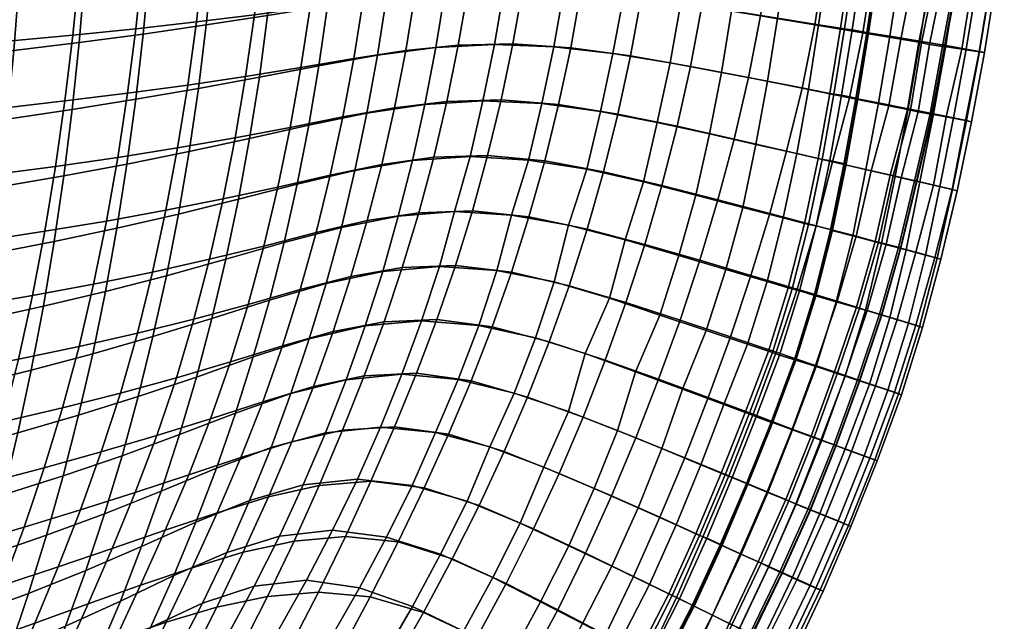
# Model space of a CAD drawing. Header units: centimetres. Extents: x -87 to 87, y -87 to 87.
# Tile 36 of 44: x 47 to 86, y -37 to -13. Entities that reach past the tile are written whole.
import ezdxf

# ---------------------------------------------------------------- set-up
doc = ezdxf.new("R2010")
doc.units = ezdxf.units.CM
doc.layers.add('Layer 01', color=18, linetype='Continuous', true_color=0x000000)

msp = doc.modelspace()

# ---------------------------------------------------------------- meshes
at = {"layer": 'Layer 01'}
mesh = msp.add_polyface(dxfattribs=at)
corners = [(41.381, -2.84, 1.988), (44.195, -2.795, 1.993), (44.114, -5.587, 1.994), (41.305, -5.679, 1.996), (46.93, -2.748, 1.995), (46.844, -5.492, 1.996), (43.977, -8.374, 2.002), (41.176, -8.515, 2.004), (46.7, -8.231, 1.999), (38.516, 0, 1.995), (41.406, 0, 1.994), (38.492, -2.883, 1.993), (44.222, 0, 1.996), (46.958, 0, 1.999), (49.608, 0, 1.999), (49.578, -2.698, 1.997), (49.489, -5.393, 1.998), (49.339, -8.082, 2.002), (49.13, -10.762, 2.008), (46.499, -10.96, 2.008), (43.786, -11.153, 2.011), (40.997, -11.348, 2.022), (38.422, -5.768, 2.001), (38.304, -8.657, 2.018), (40.767, -14.174, 2.057), (43.541, -13.921, 2.025), (43.246, -16.675, 2.048), (40.489, -16.986, 2.101), (46.242, -13.677, 2.014), (45.932, -16.379, 2.025), (42.903, -19.409, 2.083), (40.172, -19.773, 2.236), (45.57, -19.063, 2.035), (48.863, -13.429, 2.014), (48.539, -16.082, 2.018), (48.16, -18.718, 2.023), (38.795, -3.011, 29.429), (38.747, -6.018, 29.304), (41.527, -5.903, 29.726), (41.585, -2.954, 29.831), (38.668, -9.01, 29.095), (41.43, -8.84, 29.544), (44.276, -5.783, 30.058), (44.342, -2.893, 30.146), (44.165, -8.661, 29.908), (38.556, -11.98, 28.811), (41.292, -11.756, 29.295), (44.009, -11.521, 29.697), (46.697, -11.274, 30.01), (46.867, -8.473, 30.18), (46.988, -5.657, 30.3), (47.061, -2.829, 30.37), (44.364, 0.003, 30.174), (47.085, 0.003, 30.393), (41.604, 0.003, 29.867), (38.811, 0.002, 29.472), (41.114, -14.647, 28.998), (40.898, -17.513, 28.691), (43.565, -17.17, 29.189), (43.809, -14.358, 29.446), (43.276, -19.958, 28.96), (45.9, -19.54, 29.403), (46.213, -16.809, 29.596), (46.479, -14.053, 29.807), (38.411, -14.925, 28.474), (49.735, -2.762, 30.507), (49.761, 0.004, 30.523), (49.657, -5.523, 30.452), (49.527, -8.274, 30.358), (49.345, -11.011, 30.227), (49.111, -13.729, 30.068), (48.826, -16.424, 29.9), (48.491, -19.095, 29.737)]
mesh.append_faces([[corners[k] for k in face] for face in [(0, 1, 2, 3), (1, 4, 5, 2), (3, 2, 6, 7), (2, 5, 8, 6), (9, 10, 0, 11), (10, 12, 1, 0), (12, 13, 4, 1), (13, 14, 15, 4), (4, 15, 16, 5), (5, 16, 17, 8), (8, 17, 18, 19), (6, 8, 19, 20), (7, 6, 20, 21), (22, 3, 7, 23), (11, 0, 3, 22), (24, 25, 26, 27), (25, 28, 29, 26), (27, 26, 30, 31), (26, 29, 32, 30), (21, 20, 25, 24), (20, 19, 28, 25), (19, 18, 33, 28), (28, 33, 34, 29), (29, 34, 35, 32), (36, 37, 38, 39), (37, 40, 41, 38), (39, 38, 42, 43), (38, 41, 44, 42), (40, 45, 46, 41), (41, 46, 47, 44), (44, 47, 48, 49), (42, 44, 49, 50), (43, 42, 50, 51), (52, 43, 51, 53), (54, 39, 43, 52), (55, 36, 39, 54), (56, 57, 58, 59), (58, 60, 61, 62), (59, 58, 62, 63), (47, 59, 63, 48), (46, 56, 59, 47), (45, 64, 56, 46), (53, 51, 65, 66), (51, 50, 67, 65), (50, 49, 68, 67), (49, 48, 69, 68), (48, 63, 70, 69), (63, 62, 71, 70), (62, 61, 72, 71)]])
mesh = msp.add_polyface(dxfattribs=at)
corners = [(79.783, -13.151, 22.593), (80.175, -10.526, 22.578), (79.288, -10.409, 23.274), (78.905, -13.008, 23.293), (86.193, -8.48, 14.026), (85.843, -11.291, 14.022), (86.033, -11.324, 11.814), (86.386, -8.505, 11.81), (85.832, -11.303, 9.612), (86.169, -8.486, 9.601), (85.118, -11.217, 7.719), (85.444, -8.416, 7.712), (83.481, -11.008, 5.809), (82.939, -13.714, 5.968), (82.213, -13.594, 5.31), (82.736, -10.908, 5.175), (82.483, -16.426, 5.907), (81.731, -16.279, 5.274), (85.384, -14.088, 14.019), (85.589, -14.129, 11.829), (84.816, -8.356, 6.868), (84.489, -11.139, 6.879), (84.412, -11.129, 6.775), (84.738, -8.349, 6.764), (85.377, -14.1, 9.646), (84.668, -13.994, 7.776), (85.3, -11.21, 16.053), (84.847, -13.99, 16.041), (84.466, -11.094, 17.848), (84.028, -13.85, 17.837), (83.412, -10.952, 19.423), (82.989, -13.676, 19.418), (82.186, -10.79, 20.819), (81.771, -13.476, 20.819), (82.515, -16.395, 19.437), (81.312, -16.159, 20.843), (85.656, -8.418, 16.064), (84.805, -8.329, 17.85), (80.903, -13.334, 21.632), (81.307, -10.674, 21.624), (81.246, -10.666, 21.68), (80.842, -13.324, 21.689), (80.143, -15.957, 4.216), (80.68, -13.336, 4.178), (78.24, -15.571, 3.301), (78.758, -13.011, 3.273), (76.077, -15.141, 2.604), (76.562, -12.646, 2.591), (79.16, -10.427, 3.286), (76.947, -10.134, 2.596), (81.109, -10.688, 4.167), (80.466, -15.993, 21.661), (80.407, -15.981, 21.718), (78.499, -15.608, 23.33), (77.247, -12.74, 24.445), (76.847, -15.287, 24.479), (79.363, -15.777, 22.631), (77.629, -10.193, 24.433), (75.768, -9.954, 25.574), (75.398, -12.445, 25.584), (83.979, -13.883, 7.01), (83.894, -13.87, 6.916), (83.054, -13.733, 6.072), (83.598, -11.024, 5.909), (83.924, -11.089, 5.786), (83.377, -13.802, 5.946), (83.996, -13.902, 6.534), (84.515, -11.165, 6.396), (84.849, -8.357, 6.389), (84.259, -8.3, 5.776), (80.489, -15.979, 22.135), (80.92, -13.33, 22.109), (80.251, -13.221, 22.709), (79.832, -15.851, 22.744), (80.643, -10.584, 22.698), (81.32, -10.673, 22.104), (79.942, -13.177, 22.467), (79.519, -15.808, 22.504), (80.336, -10.547, 22.452), (79.519, -15.808, 22.504), (79.942, -13.177, 22.467), (79.942, -13.177, 22.467), (80.336, -10.547, 22.452), (83.054, -13.733, 6.072), (82.601, -16.449, 6.006), (83.598, -11.024, 5.909), (83.054, -13.733, 6.072)]
mesh.append_faces([[corners[k] for k in face] for face in [(0, 1, 2, 3), (4, 5, 6, 7), (7, 6, 8, 9), (9, 8, 10, 11), (12, 13, 14, 15), (13, 16, 17, 14), (5, 18, 19, 6), (20, 21, 22, 23), (8, 24, 25, 10), (6, 19, 24, 8), (18, 5, 26, 27), (27, 26, 28, 29), (29, 28, 30, 31), (31, 30, 32, 33), (34, 31, 33, 35), (5, 4, 36, 26), (26, 36, 37, 28), (38, 39, 40, 41), (14, 17, 42, 43), (43, 42, 44, 45), (45, 44, 46, 47), (48, 45, 47, 49), (50, 43, 45, 48), (15, 14, 43, 50), (51, 38, 41, 52), (53, 3, 54, 55), (56, 0, 3, 53), (3, 2, 57, 54), (54, 57, 58, 59), (21, 60, 61, 22), (62, 63, 64, 65), (22, 61, 66, 67), (23, 22, 67, 68), (68, 67, 64, 69), (67, 66, 65, 64), (70, 71, 72, 73), (74, 72, 71, 75), (52, 41, 71, 70), (76, 77, 73, 72), (78, 76, 72, 74), (41, 40, 75, 71), (79, 80, 0, 56), (81, 82, 1, 0), (83, 84, 16, 13), (85, 86, 13, 12), (35, 33, 38, 51), (33, 32, 39, 38), (10, 25, 60, 21), (11, 10, 21, 20)]])
mesh = msp.add_polyface(dxfattribs=at)
corners = [(76.847, -15.287, 24.479), (77.247, -12.74, 24.445), (75.398, -12.445, 25.584), (74.995, -14.931, 25.606), (76.38, -17.83, 24.523), (74.515, -17.41, 25.606), (75.848, -20.369, 24.56), (73.964, -19.88, 25.63), (71.106, -21.67, 26.401), (71.848, -19.34, 26.637), (69.562, -18.83, 27.506), (68.827, -21.085, 27.214), (67.216, -18.46, 28.244), (66.526, -20.677, 27.999), (64.864, -18.323, 28.85), (64.232, -20.539, 28.708), (74.198, -12.266, 2.169), (73.744, -14.691, 2.179), (71.327, -14.268, 2.052), (71.755, -11.911, 2.051), (73.208, -17.101, 2.202), (70.821, -16.612, 2.056), (68.915, -13.94, 2.034), (69.327, -11.639, 2.033), (68.428, -16.228, 2.035), (76.947, -10.134, 2.596), (76.562, -12.646, 2.591), (74.565, -9.828, 2.166), (76.077, -15.141, 2.604), (75.5, -17.614, 2.638), (74.846, -20.067, 2.69), (72.591, -19.491, 2.239), (70.238, -18.939, 2.063), (67.868, -18.499, 2.034), (65.57, -18.285, 2.03), (66.114, -16.042, 2.033), (66.587, -13.782, 2.031), (66.988, -11.508, 2.032), (72.106, -9.542, 2.05), (69.666, -9.326, 2.035), (72.403, -16.947, 26.593), (72.922, -14.547, 26.676), (70.62, -14.17, 27.544), (70.113, -16.505, 27.474), (73.353, -12.13, 26.733), (71.051, -11.819, 27.623), (68.234, -13.899, 28.263), (67.753, -16.186, 28.218), (68.644, -11.597, 28.32), (75.768, -9.954, 25.574), (73.681, -9.696, 26.657), (71.363, -9.451, 27.548), (68.959, -9.279, 28.298), (66.234, -11.523, 28.904), (65.842, -13.805, 28.855), (65.382, -16.072, 28.82), (67.236, -20.75, 2.033), (64.956, -20.508, 2.03), (69.581, -21.246, 2.073), (71.9, -21.861, 2.274), (62.656, -11.731, 2.028), (64.779, -11.55, 2.03), (64.387, -13.833, 2.029), (62.273, -14.049, 2.026), (63.926, -16.1, 2.028), (61.822, -16.352, 2.025), (63.396, -18.351, 2.028), (62.797, -20.582, 2.029), (63.038, -16.217, 29.297), (62.536, -18.482, 29.305), (63.479, -13.933, 29.324), (63.855, -11.634, 29.371), (61.968, -20.728, 29.32)]
mesh.append_faces([[corners[k] for k in face] for face in [(0, 1, 2, 3), (4, 0, 3, 5), (6, 4, 5, 7), (8, 9, 10, 11), (11, 10, 12, 13), (13, 12, 14, 15), (16, 17, 18, 19), (17, 20, 21, 18), (19, 18, 22, 23), (18, 21, 24, 22), (25, 26, 16, 27), (26, 28, 17, 16), (28, 29, 20, 17), (29, 30, 31, 20), (20, 31, 32, 21), (21, 32, 33, 24), (24, 33, 34, 35), (22, 24, 35, 36), (23, 22, 36, 37), (38, 19, 23, 39), (27, 16, 19, 38), (40, 41, 42, 43), (41, 44, 45, 42), (43, 42, 46, 47), (42, 45, 48, 46), (7, 5, 40, 9), (5, 3, 41, 40), (3, 2, 44, 41), (2, 49, 50, 44), (44, 50, 51, 45), (45, 51, 52, 48), (46, 48, 53, 54), (47, 46, 54, 55), (12, 47, 55, 14), (10, 43, 47, 12), (9, 40, 43, 10), (33, 56, 57, 34), (32, 58, 56, 33), (31, 59, 58, 32), (60, 61, 62, 63), (63, 62, 64, 65), (61, 37, 36, 62), (62, 36, 35, 64), (64, 35, 34, 66), (66, 34, 57, 67), (68, 69, 14, 55), (70, 68, 55, 54), (71, 70, 54, 53), (69, 72, 15, 14)]])
mesh = msp.add_polyface(dxfattribs=at)
corners = [(51.395, -13.169, 2.014), (53.834, -12.895, 2.013), (53.486, -15.443, 2.015), (51.059, -15.771, 2.017), (56.175, -12.608, 2.014), (55.817, -15.099, 2.016), (53.078, -17.974, 2.016), (50.665, -18.356, 2.02), (55.396, -17.573, 2.018), (49.13, -10.762, 2.008), (51.672, -10.553, 2.009), (48.863, -13.429, 2.014), (54.12, -10.333, 2.011), (56.469, -10.103, 2.014), (58.714, -9.861, 2.018), (58.413, -12.306, 2.019), (58.046, -14.738, 2.019), (57.613, -17.154, 2.02), (57.117, -19.551, 2.021), (54.912, -20.029, 2.019), (52.608, -20.486, 2.019), (50.211, -20.921, 2.023), (48.16, -18.718, 2.023), (47.724, -21.333, 2.026), (48.539, -16.082, 2.018), (60.556, -12, 2.024), (62.656, -11.731, 2.028), (62.273, -14.049, 2.026), (60.18, -14.371, 2.022), (61.822, -16.352, 2.025), (59.738, -16.727, 2.022), (63.926, -16.1, 2.028), (63.396, -18.351, 2.028), (61.303, -18.638, 2.025), (59.23, -19.065, 2.024), (60.717, -20.904, 2.029), (58.657, -21.382, 2.025), (62.797, -20.582, 2.029), (49.111, -13.729, 30.068), (48.826, -16.424, 29.9), (51.396, -16.015, 30.089), (51.698, -13.384, 30.219), (48.491, -19.095, 29.737), (51.04, -18.623, 29.956), (53.914, -15.583, 30.159), (54.232, -13.02, 30.257), (53.54, -18.124, 30.056), (48.105, -21.737, 29.582), (50.632, -21.203, 29.818), (53.11, -20.638, 29.942), (55.533, -20.044, 29.957), (55.982, -17.598, 30.039), (56.374, -15.128, 30.112), (56.706, -12.638, 30.184), (54.492, -10.439, 30.35), (56.978, -10.131, 30.258), (51.946, -10.732, 30.34), (49.345, -11.011, 30.227), (59.118, -12.246, 30.008), (58.772, -14.662, 29.953), (61.131, -14.241, 29.688), (61.492, -11.893, 29.736), (58.365, -17.059, 29.906), (60.708, -16.572, 29.658), (63.479, -13.933, 29.324), (63.855, -11.634, 29.371), (63.038, -16.217, 29.297), (59.402, -9.816, 30.071), (57.897, -19.435, 29.863), (60.223, -18.884, 29.647), (62.536, -18.482, 29.305), (59.676, -21.175, 29.632), (61.968, -20.728, 29.32), (57.368, -21.785, 29.794)]
mesh.append_faces([[corners[k] for k in face] for face in [(0, 1, 2, 3), (1, 4, 5, 2), (3, 2, 6, 7), (2, 5, 8, 6), (9, 10, 0, 11), (10, 12, 1, 0), (12, 13, 4, 1), (13, 14, 15, 4), (4, 15, 16, 5), (5, 16, 17, 8), (8, 17, 18, 19), (6, 8, 19, 20), (7, 6, 20, 21), (22, 7, 21, 23), (24, 3, 7, 22), (11, 0, 3, 24), (25, 26, 27, 28), (28, 27, 29, 30), (29, 31, 32, 33), (30, 29, 33, 34), (17, 30, 34, 18), (16, 28, 30, 17), (15, 25, 28, 16), (34, 33, 35, 36), (33, 32, 37, 35), (38, 39, 40, 41), (39, 42, 43, 40), (41, 40, 44, 45), (40, 43, 46, 44), (42, 47, 48, 43), (43, 48, 49, 46), (46, 49, 50, 51), (44, 46, 51, 52), (45, 44, 52, 53), (54, 45, 53, 55), (56, 41, 45, 54), (57, 38, 41, 56), (58, 59, 60, 61), (59, 62, 63, 60), (61, 60, 64, 65), (60, 63, 66, 64), (55, 53, 58, 67), (53, 52, 59, 58), (52, 51, 62, 59), (51, 50, 68, 62), (62, 68, 69, 63), (63, 69, 70, 66), (69, 71, 72, 70), (68, 73, 71, 69)]])
mesh = msp.add_polyface(dxfattribs=at)
corners = [(85.589, -14.129, 11.829), (85.059, -16.917, 11.84), (84.824, -16.874, 9.673), (85.377, -14.1, 9.646), (84.491, -19.698, 11.838), (84.279, -19.648, 9.654), (84.05, -16.726, 7.84), (84.668, -13.994, 7.776), (83.534, -19.47, 7.831), (85.384, -14.088, 14.019), (84.862, -16.872, 14.024), (84.301, -19.65, 14.04), (82.483, -16.426, 5.907), (81.791, -19.071, 6.068), (81.024, -18.895, 5.423), (81.731, -16.279, 5.274), (83.791, -19.527, 16.079), (84.341, -16.762, 16.048), (83.539, -16.599, 17.851), (82.988, -19.339, 17.884), (84.847, -13.99, 16.041), (84.028, -13.85, 17.837), (82.515, -16.395, 19.437), (81.983, -19.107, 19.481), (82.989, -13.676, 19.418), (81.312, -16.159, 20.843), (80.812, -18.839, 20.901), (81.442, -21.822, 19.584), (80.279, -21.519, 20.996), (79.459, -18.531, 4.326), (80.143, -15.957, 4.216), (77.613, -18.101, 3.357), (78.24, -15.571, 3.301), (81.189, -21.741, 5.954), (80.413, -21.535, 5.313), (83.979, -13.883, 7.01), (83.465, -16.615, 6.986), (83.393, -16.602, 6.881), (83.894, -13.87, 6.916), (82.849, -19.314, 7.081), (82.764, -19.295, 6.988), (78.801, -21.109, 4.292), (76.934, -20.615, 3.393), (74.846, -20.067, 2.69), (75.5, -17.614, 2.638), (76.077, -15.141, 2.604), (79.984, -18.65, 21.72), (80.466, -15.993, 21.661), (80.407, -15.981, 21.718), (79.926, -18.637, 21.777), (78.026, -18.204, 23.387), (78.499, -15.608, 23.33), (76.847, -15.287, 24.479), (76.38, -17.83, 24.523), (78.341, -21.016, 22.753), (78.888, -18.4, 22.691), (77.483, -20.794, 23.437), (79.363, -15.777, 22.631), (75.848, -20.369, 24.56), (79.441, -21.302, 21.798), (79.382, -21.286, 21.854), (81.912, -19.099, 6.17), (82.601, -16.449, 6.006), (82.921, -16.524, 5.879), (82.224, -19.177, 6.035), (82.858, -19.321, 6.597), (83.492, -16.633, 6.497), (83.054, -13.733, 6.072), (83.377, -13.802, 5.946), (83.996, -13.902, 6.534), (80.008, -18.63, 22.194), (80.489, -15.979, 22.135), (79.832, -15.851, 22.744), (79.357, -18.482, 22.805), (79.46, -21.284, 22.275), (78.801, -21.115, 22.873), (79.519, -15.808, 22.504), (79.045, -18.436, 22.564), (78.496, -21.057, 22.629), (79.045, -18.436, 22.564), (79.519, -15.808, 22.504), (78.496, -21.057, 22.629), (79.045, -18.436, 22.564), (82.601, -16.449, 6.006), (81.912, -19.099, 6.17)]
mesh.append_faces([[corners[k] for k in face] for face in [(0, 1, 2, 3), (1, 4, 5, 2), (3, 2, 6, 7), (2, 5, 8, 6), (9, 10, 1, 0), (10, 11, 4, 1), (12, 13, 14, 15), (16, 17, 18, 19), (17, 20, 21, 18), (19, 18, 22, 23), (18, 21, 24, 22), (11, 10, 17, 16), (10, 9, 20, 17), (23, 22, 25, 26), (27, 23, 26, 28), (15, 14, 29, 30), (30, 29, 31, 32), (13, 33, 34, 14), (35, 36, 37, 38), (36, 39, 40, 37), (14, 34, 41, 29), (29, 41, 42, 31), (31, 42, 43, 44), (32, 31, 44, 45), (46, 47, 48, 49), (50, 51, 52, 53), (54, 55, 50, 56), (55, 57, 51, 50), (56, 50, 53, 58), (59, 46, 49, 60), (61, 62, 63, 64), (37, 40, 65, 66), (62, 67, 68, 63), (38, 37, 66, 69), (69, 66, 63, 68), (66, 65, 64, 63), (70, 71, 72, 73), (74, 70, 73, 75), (49, 48, 71, 70), (76, 77, 73, 72), (60, 49, 70, 74), (77, 78, 75, 73), (79, 80, 57, 55), (81, 82, 55, 54), (83, 84, 13, 12), (28, 26, 46, 59), (26, 25, 47, 46), (6, 8, 39, 36), (7, 6, 36, 35)]])
mesh = msp.add_polyface(dxfattribs=at)
corners = [(45.57, -19.063, 2.035), (48.16, -18.718, 2.023), (47.724, -21.333, 2.026), (45.155, -21.727, 2.045), (42.903, -19.409, 2.083), (42.51, -22.118, 2.1), (40.172, -19.773, 2.236), (39.808, -22.529, 2.329), (37.68, -17.327, 2.316), (40.489, -16.986, 2.101), (37.394, -20.177, 2.521), (39.387, -25.246, 2.337), (42.064, -24.799, 2.128), (41.566, -27.448, 2.107), (38.916, -27.922, 2.275), (44.683, -24.365, 2.057), (44.155, -26.974, 2.054), (41.018, -30.064, 2.09), (38.399, -30.563, 2.19), (43.566, -29.548, 2.051), (47.228, -23.924, 2.031), (46.67, -26.484, 2.034), (46.041, -29.007, 2.036), (45.341, -31.486, 2.036), (42.913, -32.079, 2.047), (40.413, -32.643, 2.068), (37.836, -33.174, 2.11), (50.211, -20.921, 2.023), (49.693, -23.461, 2.024), (48.443, -28.441, 2.029), (47.703, -30.866, 2.03), (49.107, -25.971, 2.027), (42.2, -34.568, 2.042), (39.752, -35.182, 2.054), (44.579, -33.921, 2.035), (46.898, -33.248, 2.029), (49.162, -32.557, 2.025), (48.267, -34.856, 2.022), (46.04, -35.593, 2.026), (50.004, -30.225, 2.026), (38.231, -17.842, 28.121), (38.014, -20.734, 27.81), (40.64, -20.354, 28.423), (40.898, -17.513, 28.691), (43.276, -19.958, 28.96), (43.565, -17.17, 29.189), (37.742, -23.596, 27.585), (40.333, -23.165, 28.222), (42.939, -22.715, 28.776), (45.538, -22.241, 29.233), (45.9, -19.54, 29.403), (39.967, -25.941, 28.107), (39.548, -28.674, 28.091), (42.116, -28.124, 28.579), (42.553, -25.439, 28.642), (39.075, -31.358, 28.156), (41.629, -30.764, 28.575), (38.562, -33.993, 28.223), (41.092, -33.355, 28.618), (43.594, -32.675, 28.929), (44.155, -30.131, 28.946), (44.666, -27.541, 28.997), (45.127, -24.91, 29.09), (37.392, -26.419, 27.505), (48.105, -21.737, 29.582), (48.491, -19.095, 29.737), (47.67, -24.348, 29.44), (47.183, -26.922, 29.329), (49.658, -26.267, 29.566), (50.171, -23.752, 29.684), (46.644, -29.458, 29.247), (49.091, -28.745, 29.467), (46.055, -31.95, 29.188), (48.471, -31.182, 29.383), (42.984, -35.168, 28.942), (45.414, -34.395, 29.155), (47.799, -33.575, 29.314)]
mesh.append_faces([[corners[k] for k in face] for face in [(0, 1, 2, 3), (4, 0, 3, 5), (6, 4, 5, 7), (8, 9, 6, 10), (11, 12, 13, 14), (12, 15, 16, 13), (14, 13, 17, 18), (13, 16, 19, 17), (7, 5, 12, 11), (5, 3, 15, 12), (3, 2, 20, 15), (15, 20, 21, 16), (16, 21, 22, 19), (19, 22, 23, 24), (17, 19, 24, 25), (18, 17, 25, 26), (2, 27, 28, 20), (22, 29, 30, 23), (21, 31, 29, 22), (20, 28, 31, 21), (25, 24, 32, 33), (24, 23, 34, 32), (35, 36, 37, 38), (23, 30, 35, 34), (30, 39, 36, 35), (40, 41, 42, 43), (43, 42, 44, 45), (41, 46, 47, 42), (42, 47, 48, 44), (44, 48, 49, 50), (51, 52, 53, 54), (52, 55, 56, 53), (55, 57, 58, 56), (56, 58, 59, 60), (53, 56, 60, 61), (54, 53, 61, 62), (48, 54, 62, 49), (47, 51, 54, 48), (46, 63, 51, 47), (50, 49, 64, 65), (66, 67, 68, 69), (67, 70, 71, 68), (49, 62, 66, 64), (62, 61, 67, 66), (61, 60, 70, 67), (60, 59, 72, 70), (70, 72, 73, 71), (59, 74, 75, 72), (72, 75, 76, 73)]])
mesh = msp.add_polyface(dxfattribs=at)
corners = [(49.693, -23.461, 2.024), (52.072, -22.974, 2.02), (51.466, -25.432, 2.022), (49.107, -25.971, 2.027), (54.361, -22.462, 2.02), (53.739, -24.868, 2.021), (50.776, -27.851, 2.024), (48.443, -28.441, 2.029), (53.034, -27.236, 2.022), (50.211, -20.921, 2.023), (52.608, -20.486, 2.019), (54.912, -20.029, 2.019), (57.117, -19.551, 2.021), (56.554, -21.927, 2.022), (55.922, -24.278, 2.023), (55.21, -26.598, 2.023), (54.41, -28.885, 2.023), (52.241, -29.563, 2.024), (50.004, -30.225, 2.026), (47.703, -30.866, 2.03), (58.657, -21.382, 2.025), (60.717, -20.904, 2.029), (60.064, -23.148, 2.029), (58.015, -23.678, 2.026), (59.345, -25.374, 2.028), (57.302, -25.952, 2.026), (59.23, -19.065, 2.024), (58.553, -27.592, 2.027), (56.507, -28.207, 2.025), (51.373, -31.853, 2.023), (49.162, -32.557, 2.025), (53.528, -31.141, 2.022), (55.628, -30.444, 2.023), (57.684, -29.811, 2.026), (56.737, -32.037, 2.022), (54.675, -32.67, 2.019), (59.728, -29.351, 2.03), (58.786, -31.571, 2.028), (60.596, -27.158, 2.031), (50.171, -23.752, 29.684), (49.658, -26.267, 29.566), (52.086, -25.576, 29.705), (52.625, -23.123, 29.821), (49.091, -28.745, 29.467), (51.49, -27.994, 29.6), (48.471, -31.182, 29.383), (50.84, -30.373, 29.503), (53.155, -29.523, 29.549), (53.836, -27.205, 29.648), (54.46, -24.85, 29.748), (55.025, -22.462, 29.855), (53.11, -20.638, 29.942), (55.533, -20.044, 29.957), (50.632, -21.203, 29.818), (48.105, -21.737, 29.582), (47.67, -24.348, 29.44), (50.134, -32.71, 29.417), (52.417, -31.802, 29.455), (57.368, -21.785, 29.794), (56.779, -24.106, 29.698), (59.064, -23.437, 29.558), (59.676, -21.175, 29.632), (56.128, -26.397, 29.609), (58.386, -25.671, 29.478), (57.897, -19.435, 29.863), (55.417, -28.654, 29.521), (57.647, -27.874, 29.41), (59.869, -27.311, 29.188), (60.638, -25.146, 29.252), (54.646, -30.875, 29.427), (53.817, -33.056, 29.343), (55.982, -32.175, 29.246), (56.845, -30.043, 29.33), (58.142, -31.546, 29.066), (59.038, -29.447, 29.142)]
mesh.append_faces([[corners[k] for k in face] for face in [(0, 1, 2, 3), (1, 4, 5, 2), (3, 2, 6, 7), (2, 5, 8, 6), (9, 10, 1, 0), (10, 11, 4, 1), (11, 12, 13, 4), (4, 13, 14, 5), (5, 14, 15, 8), (8, 15, 16, 17), (6, 8, 17, 18), (7, 6, 18, 19), (20, 21, 22, 23), (23, 22, 24, 25), (12, 26, 20, 13), (25, 24, 27, 28), (15, 25, 28, 16), (14, 23, 25, 15), (13, 20, 23, 14), (18, 17, 29, 30), (17, 16, 31, 29), (32, 33, 34, 35), (33, 36, 37, 34), (16, 28, 32, 31), (28, 27, 33, 32), (27, 38, 36, 33), (39, 40, 41, 42), (40, 43, 44, 41), (43, 45, 46, 44), (44, 46, 47, 48), (41, 44, 48, 49), (42, 41, 49, 50), (51, 42, 50, 52), (53, 39, 42, 51), (54, 55, 39, 53), (46, 56, 57, 47), (58, 59, 60, 61), (59, 62, 63, 60), (52, 50, 58, 64), (50, 49, 59, 58), (49, 48, 62, 59), (48, 47, 65, 62), (62, 65, 66, 63), (63, 66, 67, 68), (69, 70, 71, 72), (72, 71, 73, 74), (47, 57, 69, 65), (66, 72, 74, 67), (65, 69, 72, 66)]])
mesh = msp.add_polyface(dxfattribs=at)
corners = [(80.43, -24.387, 5.938), (79.545, -26.997, 5.973), (78.778, -26.736, 5.297), (79.655, -24.152, 5.28), (78.609, -29.588, 5.967), (77.844, -29.299, 5.294), (78.997, -29.749, 19.594), (79.974, -27.166, 19.665), (78.804, -26.785, 21.029), (77.852, -29.332, 20.963), (78.784, -23.932, 21.832), (79.441, -21.302, 21.798), (79.382, -21.286, 21.854), (78.726, -23.915, 21.887), (77.191, -26.199, 4.281), (78.041, -23.667, 4.276), (76.271, -28.707, 4.286), (75.356, -25.583, 3.426), (76.18, -23.11, 3.414), (74.461, -28.032, 3.433), (75.288, -31.188, 4.292), (73.51, -30.456, 3.427), (71.539, -29.657, 2.746), (72.459, -27.295, 2.761), (73.321, -24.909, 2.754), (74.116, -22.498, 2.732), (76.934, -20.615, 3.393), (74.846, -20.067, 2.69), (78.801, -21.109, 4.292), (80.413, -21.535, 5.313), (77.046, -29.038, 21.726), (77.988, -26.519, 21.8), (77.931, -26.5, 21.854), (76.99, -29.018, 21.779), (75.091, -28.317, 23.272), (76.036, -25.881, 23.373), (74.374, -25.335, 24.463), (73.423, -27.697, 24.313), (76.828, -23.361, 23.438), (75.173, -22.875, 24.531), (74.984, -31.084, 22.681), (75.95, -28.635, 22.636), (74.156, -30.742, 23.353), (76.889, -26.16, 22.724), (77.683, -23.61, 22.771), (77.483, -20.794, 23.437), (75.848, -20.369, 24.56), (73.964, -19.88, 25.63), (73.272, -22.313, 25.557), (72.511, -24.716, 25.592), (71.532, -26.997, 25.345), (72.59, -30.09, 24.494), (70.807, -29.359, 25.659), (78.341, -21.016, 22.753), (71.848, -19.34, 26.637), (71.106, -21.67, 26.401), (71.9, -21.861, 2.274), (72.591, -19.491, 2.239), (71.137, -24.207, 2.296), (78.73, -29.634, 6.073), (79.666, -27.038, 6.08), (79.97, -27.148, 5.948), (79.032, -29.75, 5.941), (79.46, -21.284, 22.275), (78.793, -23.928, 22.314), (78.496, -21.057, 22.629), (77.837, -23.656, 22.65), (78.131, -23.737, 22.899), (78.801, -21.115, 22.873), (77.043, -26.211, 22.606), (77.323, -26.317, 22.86), (77.987, -26.531, 22.284), (76.106, -28.693, 22.521), (76.382, -28.805, 22.776), (77.045, -29.047, 22.211), (77.837, -23.656, 22.65), (78.496, -21.057, 22.629), (77.043, -26.211, 22.606), (77.837, -23.656, 22.65), (76.106, -28.693, 22.521), (77.043, -26.211, 22.606), (79.666, -27.038, 6.08), (78.73, -29.634, 6.073), (79.615, -24.174, 21.048), (80.279, -21.519, 20.996)]
mesh.append_faces([[corners[k] for k in face] for face in [(0, 1, 2, 3), (1, 4, 5, 2), (6, 7, 8, 9), (10, 11, 12, 13), (3, 2, 14, 15), (2, 5, 16, 14), (15, 14, 17, 18), (14, 16, 19, 17), (16, 20, 21, 19), (19, 21, 22, 23), (17, 19, 23, 24), (18, 17, 24, 25), (26, 18, 25, 27), (28, 15, 18, 26), (29, 3, 15, 28), (30, 31, 32, 33), (31, 10, 13, 32), (34, 35, 36, 37), (35, 38, 39, 36), (40, 41, 34, 42), (41, 43, 35, 34), (43, 44, 38, 35), (38, 45, 46, 39), (39, 46, 47, 48), (36, 39, 48, 49), (37, 36, 49, 50), (51, 37, 50, 52), (42, 34, 37, 51), (44, 53, 45, 38), (48, 47, 54, 55), (27, 25, 56, 57), (25, 24, 58, 56), (59, 60, 61, 62), (13, 12, 63, 64), (65, 66, 67, 68), (66, 69, 70, 67), (32, 13, 64, 71), (69, 72, 73, 70), (33, 32, 71, 74), (74, 71, 70, 73), (71, 64, 67, 70), (68, 67, 64, 63), (75, 76, 53, 44), (77, 78, 44, 43), (79, 80, 43, 41), (81, 82, 4, 1), (8, 83, 10, 31), (9, 8, 31, 30), (83, 84, 11, 10)]])
mesh = msp.add_polyface(dxfattribs=at)
corners = [(84.301, -19.65, 14.04), (83.686, -22.42, 14.067), (83.832, -22.46, 11.833), (84.491, -19.698, 11.838), (83.59, -22.393, 9.647), (84.279, -19.648, 9.654), (82.823, -22.179, 7.824), (83.534, -19.47, 7.831), (81.189, -21.741, 5.954), (80.43, -24.387, 5.938), (79.655, -24.152, 5.28), (80.413, -21.535, 5.313), (83.095, -25.205, 11.831), (82.238, -27.915, 11.827), (81.959, -27.82, 9.636), (82.824, -25.121, 9.637), (81.265, -30.586, 11.827), (80.971, -30.478, 9.65), (81.199, -27.561, 7.84), (82.073, -24.888, 7.814), (80.231, -30.201, 7.847), (82.966, -25.165, 14.089), (82.123, -27.875, 14.093), (81.163, -30.544, 14.084), (82.849, -19.314, 7.081), (82.2, -22.011, 7.002), (82.123, -21.99, 6.901), (82.764, -19.295, 6.988), (80.735, -30.382, 16.183), (81.696, -27.73, 16.207), (80.957, -27.487, 18.069), (79.973, -30.103, 18.011), (82.52, -25.029, 16.196), (81.772, -24.806, 18.057), (79.974, -27.166, 19.665), (78.997, -29.749, 19.594), (80.789, -24.517, 19.664), (83.207, -22.288, 16.144), (82.433, -22.082, 17.979), (81.442, -21.822, 19.584), (80.279, -21.519, 20.996), (79.615, -24.174, 21.048), (78.804, -26.785, 21.029), (83.791, -19.527, 16.079), (82.988, -19.339, 17.884), (81.983, -19.107, 19.481), (81.437, -24.693, 6.988), (81.358, -24.669, 6.887), (80.548, -27.339, 7.024), (80.468, -27.311, 6.923), (79.597, -29.962, 7.02), (79.519, -29.932, 6.918), (79.612, -29.969, 6.53), (80.56, -27.349, 6.535), (79.666, -27.038, 6.08), (80.552, -24.424, 6.041), (80.861, -24.523, 5.91), (79.97, -27.148, 5.948), (81.453, -24.703, 6.499), (81.312, -21.774, 6.055), (81.624, -21.845, 5.92), (82.22, -22.003, 6.51), (81.912, -19.099, 6.17), (82.224, -19.177, 6.035), (82.858, -19.321, 6.597), (79.032, -29.75, 5.941), (81.912, -19.099, 6.17), (81.312, -21.774, 6.055), (81.791, -19.071, 6.068), (80.552, -24.424, 6.041), (79.666, -27.038, 6.08), (79.545, -26.997, 5.973), (81.312, -21.774, 6.055), (80.552, -24.424, 6.041)]
mesh.append_faces([[corners[k] for k in face] for face in [(0, 1, 2, 3), (3, 2, 4, 5), (5, 4, 6, 7), (8, 9, 10, 11), (12, 13, 14, 15), (13, 16, 17, 14), (15, 14, 18, 19), (14, 17, 20, 18), (1, 21, 12, 2), (21, 22, 13, 12), (22, 23, 16, 13), (24, 25, 26, 27), (4, 15, 19, 6), (2, 12, 15, 4), (28, 29, 30, 31), (29, 32, 33, 30), (31, 30, 34, 35), (30, 33, 36, 34), (23, 22, 29, 28), (22, 21, 32, 29), (21, 1, 37, 32), (32, 37, 38, 33), (33, 38, 39, 36), (36, 39, 40, 41), (34, 36, 41, 42), (1, 0, 43, 37), (38, 44, 45, 39), (37, 43, 44, 38), (25, 46, 47, 26), (46, 48, 49, 47), (48, 50, 51, 49), (49, 51, 52, 53), (54, 55, 56, 57), (47, 49, 53, 58), (55, 59, 60, 56), (26, 47, 58, 61), (59, 62, 63, 60), (27, 26, 61, 64), (64, 61, 60, 63), (61, 58, 56, 60), (58, 53, 57, 56), (53, 52, 65, 57), (66, 67, 8, 68), (69, 70, 71, 9), (72, 73, 9, 8), (18, 20, 50, 48), (19, 18, 48, 46), (6, 19, 46, 25), (7, 6, 25, 24)]])
mesh = msp.add_polyface(dxfattribs=at)
corners = [(69.505, -26.261, 26.454), (70.473, -24.022, 26.72), (68.252, -23.365, 27.631), (67.501, -25.627, 27.762), (71.106, -21.67, 26.401), (68.827, -21.085, 27.214), (65.945, -22.911, 28.346), (65.212, -25.125, 28.425), (66.526, -20.677, 27.999), (70.807, -29.359, 25.659), (71.532, -26.997, 25.345), (68.829, -28.59, 26.812), (72.511, -24.716, 25.592), (73.272, -22.313, 25.557), (64.232, -20.539, 28.708), (63.636, -22.754, 28.934), (62.911, -24.938, 28.916), (64.378, -27.3, 28.347), (62.107, -27.091, 28.837), (66.644, -27.853, 27.697), (71.539, -29.657, 2.746), (70.557, -31.992, 2.716), (68.453, -31.085, 2.259), (69.412, -28.821, 2.288), (63.998, -29.511, 2.037), (63.016, -31.668, 2.038), (60.864, -31.401, 2.033), (61.816, -29.208, 2.033), (64.912, -27.354, 2.036), (62.7, -27.045, 2.034), (67.18, -28.012, 2.078), (66.241, -30.208, 2.069), (64.741, -32.209, 27.69), (65.662, -30.017, 27.474), (63.464, -29.439, 28.241), (62.535, -31.571, 28.329), (69.868, -31.693, 25.746), (67.834, -30.83, 26.662), (61.247, -29.218, 28.811), (60.323, -31.314, 28.775), (71.9, -21.861, 2.274), (71.137, -24.207, 2.296), (68.851, -23.529, 2.081), (69.581, -21.246, 2.073), (70.306, -26.528, 2.303), (68.05, -25.786, 2.083), (66.532, -22.977, 2.035), (67.236, -20.75, 2.033), (65.757, -25.179, 2.037), (73.321, -24.909, 2.754), (72.459, -27.295, 2.761), (63.52, -24.886, 2.033), (64.272, -22.709, 2.032), (64.956, -20.508, 2.03), (60.717, -20.904, 2.029), (62.797, -20.582, 2.029), (62.13, -22.791, 2.03), (60.064, -23.148, 2.029), (61.396, -24.979, 2.031), (59.345, -25.374, 2.028), (60.596, -27.158, 2.031), (58.553, -27.592, 2.027), (59.728, -29.351, 2.03), (58.786, -31.571, 2.028), (59.676, -21.175, 29.632), (59.064, -23.437, 29.558), (61.343, -22.952, 29.318), (61.968, -20.728, 29.32), (58.386, -25.671, 29.478), (60.638, -25.146, 29.252), (59.869, -27.311, 29.188), (59.038, -29.447, 29.142), (58.142, -31.546, 29.066)]
mesh.append_faces([[corners[k] for k in face] for face in [(0, 1, 2, 3), (1, 4, 5, 2), (3, 2, 6, 7), (2, 5, 8, 6), (9, 10, 0, 11), (10, 12, 1, 0), (12, 13, 4, 1), (6, 8, 14, 15), (7, 6, 15, 16), (17, 7, 16, 18), (19, 3, 7, 17), (11, 0, 3, 19), (20, 21, 22, 23), (24, 25, 26, 27), (28, 24, 27, 29), (30, 31, 24, 28), (23, 22, 31, 30), (32, 33, 34, 35), (36, 9, 11, 37), (37, 11, 19, 33), (33, 19, 17, 34), (34, 17, 18, 38), (35, 34, 38, 39), (40, 41, 42, 43), (41, 44, 45, 42), (43, 42, 46, 47), (42, 45, 48, 46), (49, 50, 44, 41), (50, 20, 23, 44), (44, 23, 30, 45), (45, 30, 28, 48), (48, 28, 29, 51), (46, 48, 51, 52), (47, 46, 52, 53), (54, 55, 56, 57), (57, 56, 58, 59), (55, 53, 52, 56), (56, 52, 51, 58), (58, 51, 29, 60), (59, 58, 60, 61), (60, 29, 27, 62), (62, 27, 26, 63), (64, 65, 66, 67), (65, 68, 69, 66), (69, 70, 18, 16), (66, 69, 16, 15), (67, 66, 15, 14), (71, 72, 39, 38), (70, 71, 38, 18)]])
mesh = msp.add_polyface(dxfattribs=at)
corners = [(81.163, -30.544, 14.084), (80.115, -33.18, 14.078), (80.203, -33.222, 11.824), (81.265, -30.586, 11.827), (79.917, -33.109, 9.658), (80.971, -30.478, 9.65), (79.179, -32.809, 7.861), (80.231, -30.201, 7.847), (77.588, -32.145, 5.974), (76.472, -34.657, 6.007), (75.748, -34.324, 5.333), (76.835, -31.83, 5.305), (78.972, -35.776, 14.08), (79.084, -35.833, 11.831), (79.597, -29.962, 7.02), (78.559, -32.551, 7.03), (78.482, -32.519, 6.927), (79.519, -29.932, 6.918), (78.793, -35.709, 9.671), (78.033, -35.373, 7.896), (79.693, -33.001, 16.178), (78.563, -35.584, 16.185), (78.956, -32.701, 18.012), (77.853, -35.262, 18.035), (77.99, -32.311, 19.59), (76.903, -34.839, 19.621), (76.858, -31.852, 20.965), (75.781, -34.339, 21.005), (80.735, -30.382, 16.183), (78.997, -29.749, 19.594), (77.852, -29.332, 20.963), (79.973, -30.103, 18.011), (78.609, -29.588, 5.967), (77.844, -29.299, 5.294), (77.421, -35.093, 7.069), (77.346, -35.058, 6.967), (75.288, -31.188, 4.292), (76.271, -28.707, 4.286), (74.992, -33.985, 21.807), (76.049, -31.522, 21.745), (75.993, -31.498, 21.8), (74.937, -33.96, 21.863), (74.245, -33.641, 4.294), (73.173, -36.081, 4.256), (71.453, -35.24, 3.364), (72.503, -32.857, 3.407), (73.51, -30.456, 3.427), (70.557, -31.992, 2.716), (71.539, -29.657, 2.746), (72.867, -35.942, 22.843), (73.963, -33.522, 22.772), (73.162, -33.161, 23.47), (72.086, -35.562, 23.55), (77.046, -29.038, 21.726), (76.99, -29.018, 21.779), (74.156, -30.742, 23.353), (72.59, -30.09, 24.494), (71.629, -32.471, 24.637), (74.984, -31.084, 22.681), (76.059, -31.515, 22.227), (75.013, -33.977, 22.283), (75.134, -31.146, 22.56), (74.108, -33.587, 22.645), (74.399, -33.702, 22.887), (75.418, -31.253, 22.81), (76.586, -34.709, 6.114), (77.706, -32.195, 6.08), (78.004, -32.325, 5.949), (76.884, -34.852, 5.989), (77.44, -35.109, 6.586), (78.574, -32.564, 6.54), (78.73, -29.634, 6.073), (79.032, -29.75, 5.941), (79.612, -29.969, 6.53), (76.106, -28.693, 22.521), (76.382, -28.805, 22.776), (77.045, -29.047, 22.211), (74.108, -33.587, 22.645), (75.134, -31.146, 22.56), (73.008, -36.011, 22.714), (74.108, -33.587, 22.645), (75.134, -31.146, 22.56), (76.106, -28.693, 22.521), (75.95, -28.635, 22.636), (78.73, -29.634, 6.073), (77.706, -32.195, 6.08), (77.706, -32.195, 6.08), (76.586, -34.709, 6.114)]
mesh.append_faces([[corners[k] for k in face] for face in [(0, 1, 2, 3), (3, 2, 4, 5), (5, 4, 6, 7), (8, 9, 10, 11), (1, 12, 13, 2), (14, 15, 16, 17), (4, 18, 19, 6), (2, 13, 18, 4), (12, 1, 20, 21), (21, 20, 22, 23), (23, 22, 24, 25), (25, 24, 26, 27), (1, 0, 28, 20), (24, 29, 30, 26), (22, 31, 29, 24), (20, 28, 31, 22), (32, 8, 11, 33), (15, 34, 35, 16), (33, 11, 36, 37), (38, 39, 40, 41), (42, 43, 44, 45), (46, 45, 47, 48), (36, 42, 45, 46), (11, 10, 42, 36), (49, 50, 51, 52), (39, 53, 54, 40), (51, 55, 56, 57), (50, 58, 55, 51), (41, 40, 59, 60), (61, 62, 63, 64), (65, 66, 67, 68), (16, 35, 69, 70), (66, 71, 72, 67), (17, 16, 70, 73), (74, 61, 64, 75), (40, 54, 76, 59), (73, 70, 67, 72), (70, 69, 68, 67), (59, 76, 75, 64), (64, 63, 60, 59), (77, 78, 58, 50), (79, 80, 50, 49), (81, 82, 83, 58), (84, 85, 8, 32), (86, 87, 9, 8), (26, 30, 53, 39), (27, 26, 39, 38), (6, 19, 34, 15), (7, 6, 15, 14)]])
mesh = msp.add_polyface(dxfattribs=at)
corners = [(73.173, -36.081, 4.256), (72.032, -38.497, 4.207), (70.322, -37.589, 3.33), (71.453, -35.24, 3.364), (70.777, -40.862, 4.184), (69.093, -39.894, 3.307), (67.192, -38.814, 2.625), (68.399, -36.579, 2.645), (69.518, -34.302, 2.675), (72.503, -32.857, 3.407), (70.557, -31.992, 2.716), (70.878, -37.913, 23.585), (72.086, -35.562, 23.55), (70.573, -34.829, 24.724), (69.398, -37.14, 24.759), (73.162, -33.161, 23.47), (71.629, -32.471, 24.637), (70.348, -40.648, 22.896), (71.65, -38.317, 22.872), (69.59, -40.222, 23.614), (72.59, -30.09, 24.494), (70.807, -29.359, 25.659), (69.868, -31.693, 25.746), (68.845, -34.002, 25.863), (67.706, -36.263, 25.874), (68.156, -39.417, 24.79), (66.49, -38.485, 25.88), (67.765, -42.145, 3.288), (65.893, -41.005, 2.614), (66.816, -41.634, 24.804), (65.2, -40.664, 25.904), (68.453, -31.085, 2.259), (67.424, -33.318, 2.231), (65.23, -32.379, 2.063), (66.241, -30.208, 2.069), (66.318, -35.52, 2.211), (64.144, -34.536, 2.063), (63.016, -31.668, 2.038), (63.998, -29.511, 2.037), (61.964, -33.849, 2.04), (65.13, -37.693, 2.206), (62.984, -36.694, 2.07), (60.842, -36.058, 2.042), (58.749, -35.872, 2.028), (59.841, -33.629, 2.031), (60.864, -31.401, 2.033), (65.774, -35.285, 26.852), (66.88, -33.086, 26.873), (64.741, -32.209, 27.69), (63.672, -34.343, 27.655), (67.834, -30.83, 26.662), (65.662, -30.017, 27.474), (62.535, -31.571, 28.329), (61.5, -33.653, 28.27), (64.598, -37.449, 26.849), (60.323, -31.314, 28.775), (59.326, -33.372, 28.715), (60.406, -35.704, 28.26), (58.27, -35.395, 28.69), (62.539, -36.444, 27.653), (63.86, -39.84, 2.218), (62.518, -41.963, 2.241), (60.46, -41.005, 2.103), (61.753, -38.86, 2.085), (58.418, -40.444, 2.053), (59.655, -38.272, 2.046), (62.062, -41.666, 26.945), (63.357, -39.577, 26.877), (61.342, -38.51, 27.675), (60.087, -40.539, 27.731), (59.249, -37.718, 28.268), (58.029, -39.691, 28.288), (71.79, -38.391, 22.742), (70.485, -40.726, 22.766), (70.766, -40.886, 22.998), (72.077, -38.54, 22.975), (71.339, -41.206, 22.374), (72.657, -38.841, 22.349), (70.485, -40.726, 22.766), (71.79, -38.391, 22.742)]
mesh.append_faces([[corners[k] for k in face] for face in [(0, 1, 2, 3), (1, 4, 5, 2), (2, 5, 6, 7), (3, 2, 7, 8), (9, 3, 8, 10), (11, 12, 13, 14), (12, 15, 16, 13), (17, 18, 11, 19), (16, 20, 21, 22), (13, 16, 22, 23), (14, 13, 23, 24), (25, 14, 24, 26), (19, 11, 14, 25), (5, 27, 28, 6), (29, 25, 26, 30), (31, 32, 33, 34), (32, 35, 36, 33), (34, 33, 37, 38), (33, 36, 39, 37), (10, 8, 32, 31), (8, 7, 35, 32), (7, 6, 40, 35), (35, 40, 41, 36), (36, 41, 42, 39), (39, 42, 43, 44), (37, 39, 44, 45), (46, 47, 48, 49), (47, 50, 51, 48), (49, 48, 52, 53), (26, 24, 46, 54), (24, 23, 47, 46), (23, 22, 50, 47), (53, 52, 55, 56), (57, 53, 56, 58), (59, 49, 53, 57), (54, 46, 49, 59), (60, 61, 62, 63), (63, 62, 64, 65), (6, 28, 60, 40), (41, 63, 65, 42), (40, 60, 63, 41), (66, 67, 68, 69), (69, 68, 70, 71), (30, 26, 54, 67), (67, 54, 59, 68), (68, 59, 57, 70), (72, 73, 74, 75), (76, 77, 75, 74), (78, 79, 18, 17)]])
mesh = msp.add_polyface(dxfattribs=at)
corners = [(59.655, -38.272, 2.046), (58.418, -40.444, 2.053), (56.413, -40.272, 2.026), (57.599, -38.101, 2.026), (60.842, -36.058, 2.042), (58.749, -35.872, 2.028), (59.249, -37.718, 28.268), (60.406, -35.704, 28.26), (58.27, -35.395, 28.69), (57.152, -37.38, 28.68), (58.029, -39.691, 28.288), (55.97, -39.321, 28.662), (56.702, -41.582, 28.085), (54.713, -41.209, 28.573), (49.162, -32.557, 2.025), (51.373, -31.853, 2.023), (50.446, -34.113, 2.018), (48.267, -34.856, 2.022), (49.478, -36.349, 2.011), (47.332, -37.126, 2.016), (53.528, -31.141, 2.022), (52.582, -33.377, 2.017), (51.588, -35.594, 2.01), (50.563, -37.791, 2.001), (48.482, -38.563, 2.003), (54.675, -32.67, 2.019), (56.737, -32.037, 2.022), (55.723, -34.265, 2.016), (53.667, -34.886, 2.011), (58.786, -31.571, 2.028), (57.772, -33.811, 2.023), (60.864, -31.401, 2.033), (59.841, -33.629, 2.031), (56.695, -36.05, 2.017), (54.659, -36.482, 2.008), (52.619, -37.084, 2.003), (55.628, -30.444, 2.023), (49.52, -39.958, 1.992), (47.468, -40.747, 1.994), (51.55, -39.251, 1.995), (53.564, -38.666, 2.001), (52.458, -40.796, 1.995), (50.475, -41.372, 1.987), (55.575, -38.261, 2.012), (54.433, -40.412, 2.008), (48.473, -42.085, 1.984), (48.564, -37.247, 29.303), (47.702, -39.441, 29.279), (49.87, -38.377, 29.27), (50.772, -36.231, 29.304), (49.375, -35.003, 29.345), (51.622, -34.039, 29.372), (50.134, -32.71, 29.417), (52.417, -31.802, 29.455), (48.471, -31.182, 29.383), (47.799, -33.575, 29.314), (50.84, -30.373, 29.503), (53.817, -33.056, 29.343), (52.93, -35.195, 29.272), (55.059, -34.269, 29.181), (55.982, -32.175, 29.246), (57.183, -33.61, 29.006), (58.142, -31.546, 29.066), (54.646, -30.875, 29.427), (51.987, -37.29, 29.212), (54.077, -36.322, 29.127), (56.164, -35.636, 28.966), (59.326, -33.372, 28.715), (60.323, -31.314, 28.775), (50.991, -39.341, 29.192), (49.944, -41.344, 29.19), (51.945, -40.297, 29.079), (53.037, -38.33, 29.077), (53.942, -39.56, 28.887), (55.084, -37.621, 28.934), (48.916, -40.474, 29.254), (52.755, -41.463, 28.93)]
mesh.append_faces([[corners[k] for k in face] for face in [(0, 1, 2, 3), (4, 0, 3, 5), (6, 7, 8, 9), (10, 6, 9, 11), (12, 10, 11, 13), (14, 15, 16, 17), (17, 16, 18, 19), (15, 20, 21, 16), (16, 21, 22, 18), (18, 22, 23, 24), (25, 26, 27, 28), (26, 29, 30, 27), (29, 31, 32, 30), (30, 32, 5, 33), (27, 30, 33, 34), (28, 27, 34, 35), (22, 28, 35, 23), (21, 25, 28, 22), (20, 36, 25, 21), (24, 23, 37, 38), (39, 40, 41, 42), (40, 43, 44, 41), (23, 35, 39, 37), (35, 34, 40, 39), (34, 33, 43, 40), (33, 5, 3, 43), (43, 3, 2, 44), (37, 39, 42, 45), (46, 47, 48, 49), (50, 46, 49, 51), (52, 50, 51, 53), (54, 55, 52, 56), (57, 58, 59, 60), (60, 59, 61, 62), (53, 51, 57, 63), (51, 49, 58, 57), (49, 48, 64, 58), (58, 64, 65, 59), (59, 65, 66, 61), (61, 66, 8, 67), (62, 61, 67, 68), (69, 70, 71, 72), (72, 71, 73, 74), (48, 75, 69, 64), (73, 76, 13, 11), (74, 73, 11, 9), (66, 74, 9, 8), (65, 72, 74, 66), (64, 69, 72, 65)]])
mesh = msp.add_polyface(dxfattribs=at)
corners = [(42.2, -34.568, 2.042), (44.579, -33.921, 2.035), (43.766, -36.316, 2.032), (41.436, -37.016, 2.037), (42.915, -38.679, 2.027), (40.633, -39.43, 2.033), (42.037, -41.014, 2.022), (39.8, -41.814, 2.029), (46.04, -35.593, 2.026), (48.267, -34.856, 2.022), (47.332, -37.126, 2.016), (45.145, -37.906, 2.021), (49.478, -36.349, 2.011), (48.482, -38.563, 2.003), (46.37, -39.37, 2.008), (44.223, -40.193, 2.015), (46.898, -33.248, 2.029), (43.28, -42.454, 2.008), (45.39, -41.588, 2), (44.398, -43.775, 1.992), (42.32, -44.686, 2.001), (47.468, -40.747, 1.994), (46.448, -42.898, 1.986), (43.4, -45.929, 1.984), (41.345, -46.89, 1.995), (45.431, -45.009, 1.978), (41.135, -43.322, 2.017), (49.52, -39.958, 1.992), (48.473, -42.085, 1.984), (47.436, -44.164, 1.977), (46.433, -46.187, 1.972), (44.435, -47.076, 1.972), (42.409, -48.048, 1.979), (40.21, -45.604, 2.013), (49.414, -43.433, 1.981), (48.392, -45.423, 1.977), (40.518, -35.896, 28.622), (39.943, -38.379, 28.373), (42.337, -37.61, 28.892), (42.984, -35.168, 28.942), (41.092, -33.355, 28.618), (43.594, -32.675, 28.929), (45.414, -34.395, 29.155), (44.725, -36.789, 29.144), (47.075, -35.92, 29.272), (47.799, -33.575, 29.314), (43.996, -39.129, 29.058), (46.302, -38.214, 29.249), (49.375, -35.003, 29.345), (50.134, -32.71, 29.417), (48.564, -37.247, 29.303), (41.68, -39.985, 28.578), (41.099, -42.2, 27.738), (43.249, -41.395, 28.701), (45.485, -40.452, 29.14), (47.702, -39.441, 29.279), (42.565, -43.482, 27.808), (41.802, -45.481, 28.72), (43.853, -44.576, 27.823), (44.643, -42.609, 28.745), (40.89, -47.543, 29.066), (42.999, -46.5, 28.674), (45.85, -43.631, 28.749), (46.792, -41.579, 29.159), (44.956, -45.482, 27.807), (40.419, -44.271, 28.721), (44.004, -47.329, 28.607), (45.866, -46.205, 27.776), (46.865, -44.465, 28.735), (47.911, -42.513, 29.137), (48.916, -40.474, 29.254), (49.87, -38.377, 29.27), (48.84, -43.291, 29.084), (49.944, -41.344, 29.19), (47.689, -45.15, 28.704), (48.375, -45.863, 28.624), (47.388, -47.441, 27.681), (49.096, -46.836, 28.459), (50.239, -45.122, 28.848), (44.845, -47.982, 28.528), (46.616, -46.79, 27.737), (49.599, -44.083, 28.993)]
mesh.append_faces([[corners[k] for k in face] for face in [(0, 1, 2, 3), (3, 2, 4, 5), (5, 4, 6, 7), (8, 9, 10, 11), (10, 12, 13, 14), (11, 10, 14, 15), (4, 11, 15, 6), (2, 8, 11, 4), (1, 16, 8, 2), (17, 18, 19, 20), (18, 21, 22, 19), (20, 19, 23, 24), (19, 22, 25, 23), (6, 15, 17, 26), (15, 14, 18, 17), (14, 13, 21, 18), (21, 27, 28, 22), (22, 28, 29, 25), (25, 29, 30, 31), (23, 25, 31, 32), (26, 17, 20, 33), (29, 34, 35, 30), (36, 37, 38, 39), (40, 36, 39, 41), (42, 43, 44, 45), (43, 46, 47, 44), (45, 44, 48, 49), (44, 47, 50, 48), (39, 38, 43, 42), (38, 51, 46, 43), (51, 52, 53, 46), (46, 53, 54, 47), (47, 54, 55, 50), (56, 57, 58, 59), (57, 60, 61, 58), (59, 58, 62, 63), (58, 61, 64, 62), (52, 65, 56, 53), (64, 66, 67, 68), (62, 64, 68, 69), (63, 62, 69, 70), (55, 63, 70, 71), (54, 59, 63, 55), (53, 56, 59, 54), (69, 68, 72, 73), (68, 67, 74, 72), (75, 76, 77, 78), (67, 79, 80, 74), (74, 80, 75, 81)]])
mesh = msp.add_polyface(dxfattribs=at)
corners = [(76.472, -34.657, 6.007), (75.303, -37.138, 6.001), (74.632, -36.801, 5.305), (75.748, -34.324, 5.333), (79.084, -35.833, 11.831), (77.873, -38.402, 11.833), (77.582, -38.263, 9.688), (78.793, -35.709, 9.671), (76.572, -40.925, 11.823), (76.328, -40.795, 9.644), (76.784, -37.875, 7.945), (78.033, -35.373, 7.896), (75.63, -40.422, 7.828), (78.972, -35.776, 14.08), (77.749, -38.335, 14.074), (76.442, -40.853, 14.064), (74.155, -39.632, 5.907), (73.484, -39.271, 5.232), (76.023, -40.623, 16.153), (77.338, -38.126, 16.177), (76.647, -37.783, 18.039), (75.318, -40.246, 17.996), (78.563, -35.584, 16.185), (77.853, -35.262, 18.035), (75.723, -37.332, 19.644), (74.42, -39.771, 19.617), (76.903, -34.839, 19.621), (75.781, -34.339, 21.005), (74.625, -36.799, 21.042), (73.368, -39.219, 21.049), (73.092, -42.197, 19.633), (72.058, -41.613, 21.075), (73.173, -36.081, 4.256), (74.245, -33.641, 4.294), (72.032, -38.497, 4.207), (72.867, -42.069, 5.87), (72.201, -41.683, 5.207), (77.421, -35.093, 7.069), (76.202, -37.586, 7.098), (76.13, -37.551, 6.994), (77.346, -35.058, 6.967), (75.055, -40.114, 6.988), (74.984, -40.076, 6.885), (70.777, -40.862, 4.184), (72.63, -38.831, 21.881), (73.867, -36.429, 21.86), (73.814, -36.404, 21.918), (72.578, -38.804, 21.939), (74.992, -33.985, 21.807), (74.937, -33.96, 21.863), (71.65, -38.317, 22.872), (72.867, -35.942, 22.843), (72.086, -35.562, 23.55), (70.878, -37.913, 23.585), (71.314, -41.193, 21.907), (71.262, -41.164, 21.965), (72.657, -38.841, 22.349), (71.339, -41.206, 22.374), (74.108, -33.587, 22.645), (73.008, -36.011, 22.714), (73.299, -36.144, 22.95), (74.399, -33.702, 22.887), (75.013, -33.977, 22.283), (73.893, -36.432, 22.33), (71.79, -38.391, 22.742), (72.077, -38.54, 22.975), (74.263, -39.689, 6.014), (75.409, -37.191, 6.11), (75.718, -37.326, 5.993), (74.571, -39.825, 5.897), (75.096, -40.107, 6.511), (76.239, -37.587, 6.62), (76.586, -34.709, 6.114), (76.884, -34.852, 5.989), (77.44, -35.109, 6.586), (71.79, -38.391, 22.742), (73.008, -36.011, 22.714), (74.263, -39.689, 6.014), (72.973, -42.129, 5.974), (75.409, -37.191, 6.11), (74.263, -39.689, 6.014), (76.586, -34.709, 6.114), (75.409, -37.191, 6.11)]
mesh.append_faces([[corners[k] for k in face] for face in [(0, 1, 2, 3), (4, 5, 6, 7), (5, 8, 9, 6), (7, 6, 10, 11), (6, 9, 12, 10), (13, 14, 5, 4), (14, 15, 8, 5), (1, 16, 17, 2), (18, 19, 20, 21), (19, 22, 23, 20), (21, 20, 24, 25), (20, 23, 26, 24), (15, 14, 19, 18), (14, 13, 22, 19), (24, 26, 27, 28), (25, 24, 28, 29), (30, 25, 29, 31), (3, 2, 32, 33), (2, 17, 34, 32), (16, 35, 36, 17), (37, 38, 39, 40), (38, 41, 42, 39), (17, 36, 43, 34), (44, 45, 46, 47), (45, 48, 49, 46), (50, 51, 52, 53), (54, 44, 47, 55), (55, 47, 56, 57), (58, 59, 60, 61), (46, 49, 62, 63), (59, 64, 65, 60), (47, 46, 63, 56), (66, 67, 68, 69), (39, 42, 70, 71), (67, 72, 73, 68), (40, 39, 71, 74), (74, 71, 68, 73), (71, 70, 69, 68), (56, 63, 60, 65), (63, 62, 61, 60), (75, 76, 51, 50), (77, 78, 35, 16), (79, 80, 16, 1), (81, 82, 1, 0), (31, 29, 44, 54), (28, 27, 48, 45), (29, 28, 45, 44), (10, 12, 41, 38), (11, 10, 38, 37)]])

doc.saveas('drawing.dxf')
